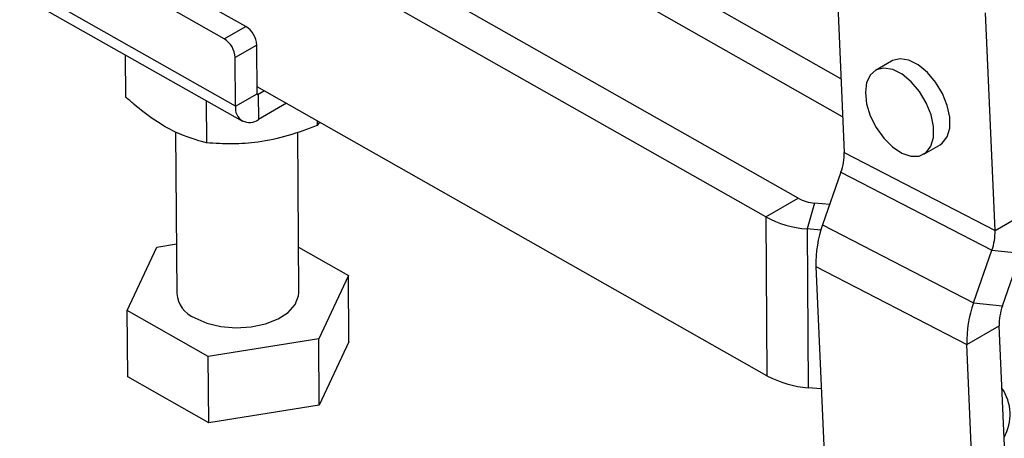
# Model space of a CAD drawing. Header units: millimetres. Extents: x 19 to 411, y 18 to 285.
# Tile 2 of 58: x 19 to 67, y 58 to 79. Entities that reach past the tile are written whole.
import ezdxf

# ---------------------------------------------------------------- set-up
doc = ezdxf.new("R2010")
doc.units = ezdxf.units.MM

msp = doc.modelspace()

# ---------------------------------------------------------------- linework, layer by layer
at = {"color": 7, "linetype": 'Continuous', "lineweight": 25}
for p, q in [((29.860749, 78.360846), (20.31516, 83.776704)), ((59.103584, 75.788075), (45.851241, 83.307024)), ((28.800089, 77.74854), (19.2545, 83.164398)), ((55.404944, 68.993353), (30.71395, 83.002221)), ((59.184578, 73.920987), (43.45298, 82.846585)), ((58.796583, 82.865092), (59.26062, 72.168051)), ((56.995934, 69.911812), (35.503135, 82.106126)), ((29.352721, 74.434097), (18.746509, 80.451718)), ((19.082982, 79.724763), (29.689194, 73.707143)), ((66.67546, 68.327493), (66.211424, 79.024534)), ((28.800089, 77.74854), (29.860749, 78.360846)), ((30.395612, 77.444953), (29.334952, 76.832647)), ((30.413381, 75.046403), (30.395612, 77.444953)), ((23.935428, 76.971643), (23.950853, 74.889059)), ((29.352721, 74.434097), (29.334952, 76.832647)), ((61.588893, 76.658145), (60.793398, 76.198915)), ((29.352721, 74.434097), (30.413381, 75.046403)), ((55.462802, 61.182686), (30.410789, 75.396385)), ((30.771809, 75.191555), (30.466869, 75.015517)), ((30.466869, 75.015517), (30.475981, 73.785491)), ((27.915701, 74.713367), (27.931127, 72.63078)), ((31.850986, 74.579265), (30.475981, 73.785491)), ((33.366724, 73.719283), (33.368411, 73.491635)), ((33.483857, 73.652827), (33.368411, 73.491635)), ((26.407231, 73.160926), (26.465982, 65.229892)), ((32.465815, 65.274338), (32.407435, 73.155859)), ((59.26062, 72.168051), (66.67546, 68.327493)), ((63.174454, 72.074361), (63.969949, 72.533591)), ((59.102649, 71.192706), (58.203315, 68.600621)), ((59.102649, 71.192706), (66.517488, 67.352149)), ((55.404944, 68.993353), (56.995934, 69.911812)), ((57.809396, 69.676149), (57.438598, 68.404196)), ((58.553083, 69.608736), (57.809396, 69.676149)), ((66.67546, 68.327493), (68.266451, 69.245952)), ((55.404944, 68.993353), (55.462802, 61.182686)), ((57.438598, 68.404196), (57.496457, 60.59353)), ((58.119579, 68.342468), (57.438598, 68.404196)), ((58.203315, 68.600621), (65.618156, 64.760063)), ((24.028618, 64.391257), (25.485625, 67.510392)), ((25.485625, 67.510392), (26.447961, 67.662753)), ((32.449292, 67.505228), (34.903183, 66.112969)), ((65.618156, 64.760063), (66.517488, 67.352149)), ((66.517488, 67.352149), (67.936146, 67.206592)), ((67.036812, 64.614511), (67.936146, 67.206592)), ((57.87301, 66.561266), (65.28785, 62.720708)), ((57.87301, 66.561266), (58.391471, 54.609607)), ((34.903183, 66.112969), (33.446172, 62.993837)), ((34.927325, 62.853403), (34.903183, 66.112969)), ((28.008891, 62.132979), (24.028618, 64.391257)), ((24.05276, 61.131691), (24.028618, 64.391257)), ((65.618156, 64.760063), (67.036812, 64.614511)), ((65.28785, 62.720708), (66.87884, 63.639167)), ((67.397302, 51.687506), (66.87884, 63.639167)), ((33.446172, 62.993837), (28.008891, 62.132979)), ((33.470318, 59.734268), (33.446172, 62.993837)), ((34.927325, 62.853403), (33.470318, 59.734268)), ((65.806312, 50.769047), (65.28785, 62.720708)), ((28.033034, 58.873413), (28.008891, 62.132979)), ((28.033034, 58.873413), (24.05276, 61.131691)), ((58.134399, 60.535703), (57.496457, 60.59353)), ((33.470318, 59.734268), (28.033034, 58.873413))]:
    msp.add_line(p, q, dxfattribs=at)
at = {"color": 8, "linetype": 'Continuous', "lineweight": 25}
msp.add_line((30.466869, 75.015517), (30.413389, 75.045861), dxfattribs=at)
at = {"color": 7, "linetype": 'Continuous', "lineweight": 25, "flags": 128}
for points in [[(63.969949, 72.533591), (64.082575, 72.612264), (64.321931, 72.925747), (64.446885, 73.363096), (64.448173, 73.891873), (64.325695, 74.47286), (64.088538, 75.062975), (63.75429, 75.618441), (63.34774, 76.098071), (62.89904, 76.466288), (62.441469, 76.695783), (62.008962, 76.769542), (61.633597, 76.682085), (61.588893, 76.658145)], [(60.300133, 75.114126), (60.361299, 74.554028), (60.542806, 73.962972), (60.831196, 73.384799), (61.205078, 72.862383), (61.636723, 72.434472), (62.094118, 72.132807), (62.543342, 71.979752), (62.951075, 71.98667), (63.28708, 72.153035), (63.526436, 72.466518), (63.651391, 72.903867), (63.652678, 73.432643), (63.5302, 74.013631), (63.293043, 74.603746), (62.958795, 75.159211), (62.552245, 75.638842), (62.103545, 76.007058), (61.645974, 76.236554), (61.213467, 76.310313), (60.838102, 76.222856), (60.547716, 75.980673), (60.363848, 75.601731), (60.300133, 75.114126)], [(27.344578, 64.027502), (27.938757, 63.766671), (28.628887, 63.599177), (29.371613, 63.535541), (30.120261, 63.579767), (30.827797, 63.729069), (31.449757, 63.974071), (31.947063, 64.299378), (32.288468, 64.684549), (32.452525, 65.10538), (32.465815, 65.274338)]]:
    msp.add_lwpolyline(points, dxfattribs=at)
at = {"color": 7, "linetype": 'Continuous', "lineweight": 25}
for centre, radius, start, end in [((29.244564, 77.386885), 1.152512, 2.8880032, 57.6801432), ((28.183904, 76.774579), 1.152512, 2.8880032, 57.6801432), ((30.446117, 75.041336), 0.033125, 171.2015096, 308.7906247), ((30.040186, 74.327716), 0.695647, 171.2036454, 308.7893182), ((56.595121, 72.099302), 2.666386, 340.122568, 1.4774527), ((57.958652, 71.713135), 2.042447, 241.8777157, 265.8092678), ((57.811704, 73.496553), 5.106007, 241.8774769, 265.8095491), ((63.446333, 66.705008), 5.575176, 160.1225422, 181.4773915), ((64.010031, 68.258736), 2.666316, 340.122227, 1.4776701), ((27.886327, 65.345557), 1.425047, 184.6555759, 247.6562593), ((70.861179, 62.864446), 5.575182, 160.1225264, 181.4773481), ((69.544372, 63.707908), 2.666418, 160.1226425, 181.4772546), ((57.869585, 65.685966), 5.106088, 241.8776678, 265.8093582), ((65.131118, 59.275642), 2.283061, 330.4388325, 34.5290357)]:
    msp.add_arc(centre, radius, start, end, dxfattribs=at)
for points, knots in [([(27.931127, 72.63078), (27.425641, 72.775296), (26.589707, 73.014285), (25.3746, 73.725625), (24.556252, 74.353354), (24.085218, 74.770163), (23.950853, 74.889059)], [0, 0, 0, 0, 0.3856433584, 0.6377487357, 0.8966664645, 1, 1, 1, 1]), ([(33.368411, 73.491635), (32.897262, 73.313793), (31.944747, 72.954253), (30.531737, 72.654174), (29.179613, 72.552183), (28.349823, 72.604421), (27.931127, 72.63078)], [0, 0, 0, 0, 0.2646022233, 0.5349422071, 0.7653404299, 1, 1, 1, 1])]:
    msp.add_open_spline(points, degree=3, knots=knots, dxfattribs=at)

doc.saveas('drawing.dxf')
